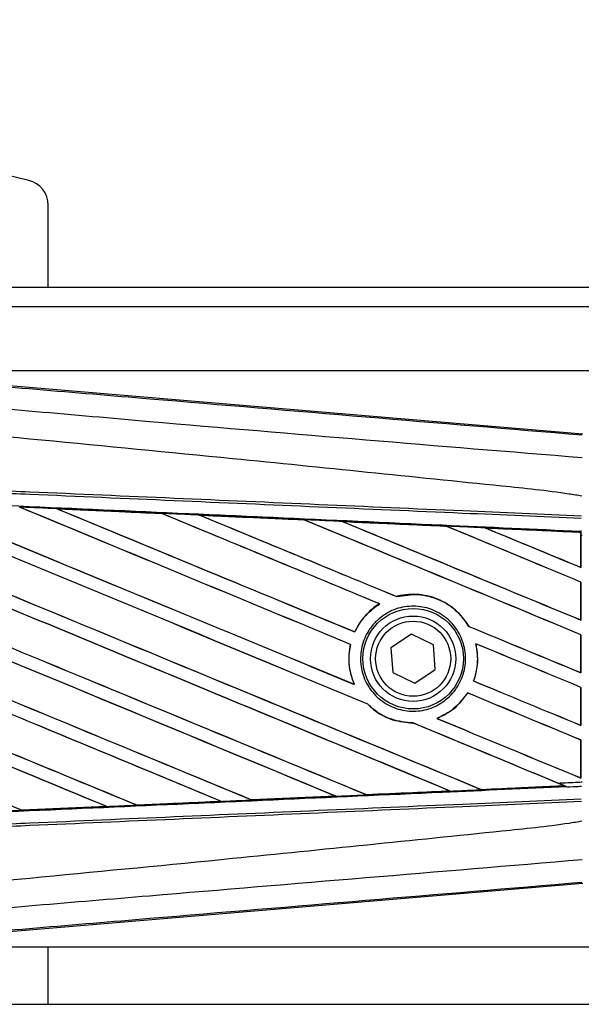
# Model space of a CAD drawing. Header units: millimetres. Extents: x -79 to 696, y 0 to 359.
# Tile 6 of 14: x 51 to 80, y 208 to 258. Entities that reach past the tile are written whole.
import ezdxf

# ---------------------------------------------------------------- set-up
doc = ezdxf.new("R2010")
doc.units = ezdxf.units.MM
doc.layers.add('QUOTE', color=174, linetype='Continuous')
doc.styles.add('SLDTEXTSTYLE3', font='TXT', dxfattribs={"width": 0.75})
doc.dimstyles.new('SLDDIMSTYLE0', dxfattribs={"dimtxt": 3, "dimasz": 3, "dimexe": 0, "dimexo": 0.0625, "dimgap": 0.75, "dimtad": 1, "dimlfac": 1.52883, "dimrnd": 1e-09, "dimzin": 12, "dimdsep": 46, "dimtxsty": 'SLDTEXTSTYLE3', "dimsah": 1, "dimcen": 0.09, "dimadec": 0, "dimazin": 3, "dimtfac": 1, "dimtdec": 3, "dimtofl": 0, "dimtmove": 0, "dimatfit": 3, "dimfxl": 0, "dimfrac": 2, "dimtolj": 1, "dimtzin": 12, "dimarcsym": 0})

# ---------------------------------------------------------------- blocks, each defined once
blk = doc.blocks.new('_D')
at = {"layer": 'QUOTE'}
for p, q in [((104.612, 246.674), (104.612, 357.256)), ((125.543, 246.674), (125.543, 357.256)), ((104.612, 355.256), (69.368, 355.256)), ((104.612, 355.256), (125.543, 355.256))]:
    blk.add_line(p, q, dxfattribs=at)
for points in [[(104.612, 355.256), (107.612, 354.756), (107.612, 355.756)], [(125.543, 355.256), (122.543, 355.756), (122.543, 354.756)]]:
    blk.add_solid(points, dxfattribs=at)
at = {"layer": 'QUOTE', "insert": (69.368, 359.123), "char_height": 3, "attachment_point": 1, "style": 'SLDTEXTSTYLE3'}
blk.add_mtext('32', dxfattribs=at)

msp = doc.modelspace()

# ---------------------------------------------------------------- linework, layer by layer
at = {"color": 7, "linetype": 'Continuous', "lineweight": 25}
for p, q in [((51.9151, 250.1473), (38.7855, 253.2995)), ((52.9179, 244.6738), (52.9179, 248.8753)), ((670.919, 244.6738), (26.8726, 244.6738)), ((649.7794, 243.6927), (48.0122, 243.6927)), ((41.4365, 240.4609), (80.2348, 237.1895)), ((142.8559, 240.4222), (41.8961, 240.4222)), ((53.362, 233.3664), (53.3574, 233.3681)), ((58.7183, 233.1269), (53.362, 233.3664)), ((53.362, 233.3664), (53.3844, 233.36)), ((58.7126, 233.1296), (58.7183, 233.1269)), ((58.7248, 233.1214), (58.7183, 233.1269)), ((60.655, 233.0401), (60.6468, 233.0433)), ((60.655, 233.0401), (60.6767, 233.034)), ((65.9962, 232.795), (65.9899, 232.8004)), ((67.955, 232.7119), (67.9761, 232.7059)), ((73.2696, 232.4669), (73.2636, 232.4721)), ((75.2622, 232.3816), (75.2825, 232.3758)), ((80.1292, 232.1606), (75.2622, 232.3816)), ((80.1269, 232.156), (80.1292, 232.1606)), ((80.1269, 232.156), (80.1269, 230.3736)), ((80.1298, 232.171), (80.1292, 232.1606)), ((80.1298, 232.0062), (80.1298, 232.171)), ((80.1298, 230.3694), (80.1298, 232.0062)), ((80.1922, 232.0035), (80.1298, 232.0062)), ((80.1304, 232.2183), (80.1306, 232.2388)), ((80.1306, 232.2388), (80.1582, 232.2376)), ((80.1269, 230.3736), (80.1298, 230.3694)), ((80.1298, 229.6223), (80.1269, 229.6203)), ((80.1269, 229.6203), (80.1269, 227.6833)), ((80.1298, 227.679), (80.1298, 229.6223)), ((69.8432, 228.5083), (69.8527, 228.5074)), ((70.7194, 228.8783), (70.7152, 228.8831)), ((80.1269, 227.6833), (80.1298, 227.679)), ((68.579, 227.0728), (68.5749, 227.0776)), ((71.471, 226.9607), (70.4279, 226.2561)), ((72.6027, 226.4096), (71.471, 226.9607)), ((74.4102, 227.3556), (74.4039, 227.3552)), ((80.1298, 226.9319), (80.1269, 226.93)), ((80.1269, 226.93), (80.1269, 224.9929)), ((80.1298, 224.9887), (80.1298, 226.9319)), ((68.3568, 226.4348), (68.3628, 226.4354)), ((72.6913, 225.154), (72.6027, 226.4096)), ((74.7579, 226.4716), (74.7652, 226.4654)), ((70.4279, 226.2561), (70.5165, 225.0005)), ((70.5165, 225.0005), (71.6482, 224.4494)), ((71.6482, 224.4494), (72.6913, 225.154)), ((80.1269, 224.9929), (80.1298, 224.9887)), ((68.5542, 224.3927), (68.545, 224.3996)), ((74.6508, 224.5659), (74.6445, 224.5654)), ((74.3425, 223.9537), (74.3463, 223.949)), ((80.1298, 224.2416), (80.1269, 224.2396)), ((80.1269, 224.2396), (80.1269, 222.3026)), ((80.1298, 222.2983), (80.1298, 224.2416)), ((69.2391, 223.3783), (69.2476, 223.3779)), ((71.5526, 222.4212), (71.559, 222.4155)), ((72.7807, 222.6485), (72.7693, 222.6502)), ((80.1269, 222.3026), (80.1298, 222.2983)), ((80.1298, 221.5512), (80.1269, 221.5493)), ((80.1269, 221.5493), (80.1269, 219.6122)), ((80.1298, 219.608), (80.1298, 221.5512)), ((80.1269, 219.6122), (80.1298, 219.608)), ((73.426, 218.9503), (73.4423, 218.9461)), ((75.0469, 219.0188), (75.0421, 219.0234)), ((75.0469, 219.0188), (79.2848, 219.2111)), ((79.269, 219.2151), (79.2848, 219.2111)), ((79.4551, 219.1419), (79.4128, 219.1592)), ((61.7536, 218.4163), (57.448, 218.2242)), ((61.7291, 218.4234), (61.7464, 218.419)), ((61.7464, 218.419), (61.7536, 218.4163)), ((63.3127, 218.4893), (63.3075, 218.4942)), ((63.3193, 218.4862), (63.3127, 218.4893)), ((67.607, 218.678), (63.3193, 218.4862)), ((67.5793, 218.6864), (67.5962, 218.6821)), ((69.1804, 218.7535), (69.1753, 218.7583)), ((51.574, 217.964), (51.5686, 217.9691)), ((51.574, 217.964), (55.893, 218.1568)), ((51.5765, 217.9628), (51.574, 217.964)), ((55.8976, 218.1551), (51.5765, 217.9628)), ((55.8752, 218.1613), (55.893, 218.1568)), ((55.893, 218.1568), (55.8976, 218.1551)), ((57.4439, 218.2261), (57.4386, 218.2312)), ((57.448, 218.2242), (57.4439, 218.2261)), ((80.2348, 214.2206), (41.4365, 210.9492)), ((41.8961, 210.9879), (142.8559, 210.9879)), ((52.9179, 208.0445), (52.9179, 210.9879)), ((30.4018, 208.0445), (667.3898, 208.0445))]:
    msp.add_line(p, q, dxfattribs=at)
for radius in [2.5677, 2.1804, 1.9187]:
    msp.add_circle((71.5596, 225.7051), radius, dxfattribs=at)
msp.add_arc((51.6097, 248.8753), 1.3082, 0, 76.5, dxfattribs=at)
for centre, major_axis, ratio, start_param, end_param in [((23.2147, 243.0748), (561.079, -232.4242), 0.0080625, 4.73054, 4.7977625), ((23.2147, 243.0748), (560.752, -232.2888), 0.0080625, 4.7305916, 4.797783), ((23.2147, 234.4729), (561.079, -232.4242), 0.0080625, 1.4844685, 1.5497155), ((23.2147, 234.4729), (560.752, -232.2888), 0.0080625, 1.4844738, 1.5496877), ((23.2147, 245.7652), (561.079, -232.4242), 0.0080625, 4.7435023, 4.8082676), ((23.2147, 245.7652), (560.752, -232.2888), 0.0080625, 4.7435622, 4.8082852), ((23.2147, 237.1633), (561.079, -232.4242), 0.0080625, 1.4920007, 1.5367618), ((23.2147, 237.1633), (560.752, -232.2888), 0.0080625, 1.491968, 1.5367252), ((23.2147, 248.4555), (561.079, -232.4242), 0.0080625, 4.7564808, 4.7966243), ((23.2147, 248.4555), (560.752, -232.2888), 0.0080625, 4.7565498, 4.7966551), ((23.2147, 239.8536), (561.079, -232.4242), 0.0080625, 1.4935829, 1.5237995), ((23.2147, 239.8536), (560.752, -232.2888), 0.0080625, 1.4935466, 1.5237528), ((23.2147, 251.1459), (561.079, -232.4242), 0.0080625, 4.7694771, 4.7966686), ((23.2147, 251.1459), (560.752, -232.2888), 0.0080625, 4.7695567, 4.7967086), ((23.2147, 224.8941), (560.755, -24.4906), 0.0174384, 1.50819, 1.5177301), ((23.2147, 242.544), (561.079, -232.4242), 0.0080625, 1.4909186, 1.510827), ((23.2147, 242.544), (560.752, -232.2888), 0.0080625, 1.490887, 1.5107682), ((23.2147, 253.8362), (561.079, -232.4242), 0.0080625, 4.7824925, 4.8004965), ((23.2147, 253.8362), (560.752, -232.2888), 0.0080625, 4.7825851, 4.8005386), ((23.2147, 224.8941), (560.755, -24.4906), 0.0174384, 1.495191, 1.5047017), ((23.2147, 245.2343), (561.079, -232.4242), 0.0080625, 1.4725233, 1.4978432), ((23.2147, 245.2343), (560.752, -232.2888), 0.0080625, 1.472469, 1.4977693), ((23.2147, 256.5266), (561.079, -232.4242), 0.0080625, 4.7955283, 4.8173417), ((23.2147, 256.5266), (560.752, -232.2888), 0.0080625, 4.7956373, 4.817396), ((23.2147, 224.8941), (560.755, -24.4906), 0.0174384, 1.4821755, 1.4916495), ((23.2147, 247.9247), (561.079, -232.4242), 0.0080625, 1.4725233, 1.4848473), ((23.2147, 247.9247), (560.752, -232.2888), 0.0080625, 1.472469, 1.4847537), ((23.2147, 259.2169), (561.079, -232.4242), 0.0080625, 4.8085854, 4.8173417), ((23.2147, 259.2169), (560.752, -232.2888), 0.0080625, 4.8087157, 4.817396), ((23.2147, 224.8941), (560.755, -24.4906), 0.0174384, 1.4698908, 1.478571), ((23.2147, 235.0038), (560.752, -232.2888), 0.0080625, 4.7157288, 4.7663143), ((23.2147, 235.0038), (561.079, -232.4242), 0.0080625, 4.7157288, 4.7662988), ((23.2147, 231.7826), (561.079, -232.4242), 0.0080625, 1.4949342, 1.5376601), ((23.2147, 231.7826), (560.752, -232.2888), 0.0080625, 1.4949375, 1.5375119), ((23.2147, 253.8362), (561.079, -232.4242), 0.0080625, 4.8070888, 4.8173417), ((23.2147, 253.8362), (560.752, -232.2888), 0.0080625, 4.8071536, 4.817396), ((23.2147, 242.544), (561.079, -232.4242), 0.0080625, 1.4725233, 1.4821426), ((23.2147, 242.544), (560.752, -232.2888), 0.0080625, 1.472469, 1.4820756), ((23.2147, 240.3845), (561.079, -232.4242), 0.0080625, 4.7552941, 4.7872672), ((23.2147, 240.3845), (560.752, -232.2888), 0.0080625, 4.7553273, 4.7872878), ((23.2147, 229.0922), (561.079, -232.4242), 0.0080625, 1.5053953, 1.5346283), ((23.2147, 229.0922), (560.752, -232.2888), 0.0080625, 1.505399, 1.5345964), ((23.2147, 251.1459), (561.079, -232.4242), 0.0080625, 4.8075194, 4.8173417), ((23.2147, 251.1459), (560.752, -232.2888), 0.0080625, 4.8075844, 4.817396), ((23.2147, 239.8536), (561.079, -232.4242), 0.0080625, 1.4725233, 1.482886), ((23.2147, 239.8536), (560.752, -232.2888), 0.0080625, 1.472469, 1.4828257), ((23.2147, 237.6941), (561.079, -232.4242), 0.0080625, 4.7538521, 4.7767798), ((23.2147, 237.6941), (560.752, -232.2888), 0.0080625, 4.7538879, 4.7767986), ((23.2147, 226.4019), (561.079, -232.4242), 0.0080625, 1.5158534, 1.5369497), ((23.2147, 226.4019), (560.752, -232.2888), 0.0080625, 1.5158593, 1.5369218), ((23.2147, 237.1633), (561.079, -232.4242), 0.0080625, 1.4746438, 1.4878779), ((23.2147, 237.1633), (560.752, -232.2888), 0.0080625, 1.4740067, 1.4878161), ((23.2147, 248.4555), (561.079, -232.4242), 0.0080625, 4.8041637, 4.8173417), ((23.2147, 248.4555), (560.752, -232.2888), 0.0080625, 4.8042359, 4.817396), ((23.2147, 226.516), (560.755, 24.4906), 0.0174384, 4.7936815, 4.8012897), ((23.2147, 226.516), (560.755, 24.4906), 0.0174384, 4.8041838, 4.8117568), ((23.2147, 237.1633), (561.079, -232.4242), 0.0080625, 1.4739962, 1.4746438), ((23.2147, 226.516), (560.755, 24.4906), 0.0174384, 4.7726972, 4.7803646), ((23.2147, 226.516), (560.755, 24.4906), 0.0174384, 4.7831864, 4.790826), ((23.2147, 226.516), (560.755, 24.4906), 0.0174384, 4.7622128, 4.7699042)]:
    msp.add_ellipse(centre, major_axis=major_axis, ratio=ratio, start_param=start_param, end_param=end_param, dxfattribs=at)
for points, knots in [([(23.3218, 241.9116), (27.1877, 241.5859), (34.9194, 240.9344), (46.5135, 239.9601), (61.6163, 238.6933), (72.8262, 237.757), (80.1837, 237.1425)], [0, 0, 0, 0, 0.2036202, 0.4072406, 0.6109477, 1, 1, 1, 1]), ([(80.1901, 235.9679), (72.8243, 236.5699), (61.598, 237.4874), (46.4707, 238.8529), (34.8453, 239.5244), (27.1071, 240.9412), (23.2242, 240.7458), (23.2242, 240.7458)], [0, 0, 0, 0, 0.3887669, 0.5925279, 0.7962893, 0.9999993, 1, 1, 1, 1]), ([(80.1852, 234.0147), (79.9654, 234.05), (78.6094, 234.2677), (72.6597, 234.8734), (60.4353, 236.1356), (42.7984, 237.7968), (29.7453, 239.0041), (23.2147, 239.6081)], [0, 0, 0, 0, 0.0117013, 0.0722088, 0.3141935, 0.6568871, 1, 1, 1, 1]), ([(23.2182, 235.4897), (27.265, 235.3133), (33.7752, 235.0294), (42.7454, 234.6383), (48.2836, 234.3967), (53.8219, 234.1552), (59.3599, 233.9138), (66.736, 233.5921), (73.6715, 233.2897), (78.1438, 233.0947), (80.1645, 233.0066)], [0, 0, 0, 0, 0.2128192, 0.3423754, 0.4719316, 0.50432, 0.6339994, 0.7636564, 0.8932125, 1, 1, 1, 1]), ([(80.1526, 232.8675), (78.1321, 232.9556), (73.6602, 233.1506), (66.7255, 233.4531), (59.3502, 233.7748), (53.8127, 234.0163), (48.275, 234.2578), (42.7374, 234.4994), (33.7681, 234.8906), (27.2585, 235.1745), (23.2122, 235.351)], [0, 0, 0, 0, 0.1067875, 0.2363437, 0.3660007, 0.4956801, 0.5280685, 0.6576247, 0.7871808, 1, 1, 1, 1]), ([(23.1862, 234.7557), (23.91, 234.7241), (27.5291, 234.566), (34.0434, 234.2802), (42.7262, 233.897), (51.4041, 233.5116), (58.6299, 233.1887), (65.8496, 232.8645), (72.5379, 232.563), (77.7746, 232.3252), (80.1304, 232.2183)], [0, 0, 0, 0, 0.0380636, 0.1903223, 0.342581, 0.4948397, 0.6470984, 0.723226, 0.8754847, 1, 1, 1, 1]), ([(53.3574, 233.3681), (53.2596, 233.3725), (52.7706, 233.3942), (52.1335, 233.4226), (51.594, 233.4465), (51.4458, 233.4531)], [0, 0, 0, 0, 0.15347314, 0.767366, 1, 1, 1, 1]), ([(53.3574, 233.3681), (54.415, 233.321), (55.8851, 233.2556), (57.6699, 233.1761), (58.3974, 233.1436), (58.7126, 233.1296)], [0, 0, 0, 0, 0.5923667, 0.823393, 1, 1, 1, 1]), ([(60.6468, 233.0433), (60.549, 233.0476), (60.0603, 233.0694), (59.4156, 233.0982), (58.8686, 233.1226), (58.7126, 233.1296)], [0, 0, 0, 0, 0.15162012, 0.75810089, 1, 1, 1, 1]), ([(60.6468, 233.0433), (61.0209, 233.0266), (61.8747, 232.9884), (63.2269, 232.928), (64.6305, 232.8653), (65.5544, 232.824), (65.9798, 232.805)], [0, 0, 0, 0, 0.2103832, 0.4801439, 0.7606264, 1, 1, 1, 1]), ([(65.9899, 232.8004), (65.4574, 232.8244), (63.6797, 232.9044), (61.901, 232.9842), (60.655, 233.0401)], [0, 0, 0, 0, 0.2994906, 1, 1, 1, 1]), ([(67.9412, 232.7172), (67.8435, 232.7216), (67.3551, 232.7434), (66.7013, 232.7727), (66.1451, 232.7976), (65.9798, 232.805)], [0, 0, 0, 0, 0.14942534, 0.747127, 1, 1, 1, 1]), ([(65.9798, 232.805), (65.9834, 232.8033), (65.9887, 232.801), (65.9896, 232.8006), (65.9899, 232.8004)], [0, 0, 0, 0, 0.6976298, 1, 1, 1, 1]), ([(67.9412, 232.7172), (68.4827, 232.693), (69.6106, 232.6425), (71.3505, 232.5646), (72.5774, 232.5096), (73.218, 232.4809), (73.2465, 232.4796)], [0, 0, 0, 0, 0.3060679, 0.6376123, 0.9838287, 1, 1, 1, 1]), ([(67.955, 232.7119), (67.9532, 232.7125), (67.9506, 232.7135), (67.9435, 232.7163), (67.9412, 232.7172)], [0, 0, 0, 0, 0.6753525, 1, 1, 1, 1]), ([(73.2636, 232.4721), (73.1911, 232.4754), (71.4223, 232.5554), (69.6524, 232.6353), (67.955, 232.7119)], [0, 0, 0, 0, 0.040966, 1, 1, 1, 1]), ([(75.24, 232.3903), (75.1424, 232.3946), (74.6543, 232.4165), (73.9898, 232.4463), (73.4229, 232.4717), (73.2465, 232.4796)], [0, 0, 0, 0, 0.1469211, 0.7346058, 1, 1, 1, 1]), ([(73.2465, 232.4796), (73.2517, 232.4774), (73.2607, 232.4735), (73.2627, 232.4725), (73.2636, 232.4721)], [0, 0, 0, 0, 0.5692261, 1, 1, 1, 1]), ([(75.24, 232.3903), (75.857, 232.3626), (77.1774, 232.3034), (78.8072, 232.2303), (79.82, 232.1849), (80.1298, 232.171)], [0, 0, 0, 0, 0.3784171, 0.8098591, 1, 1, 1, 1]), ([(75.2622, 232.3816), (75.26, 232.3824), (75.2561, 232.3838), (75.245, 232.3883), (75.24, 232.3903)], [0, 0, 0, 0, 0.5548092, 1, 1, 1, 1]), ([(80.1298, 232.0062), (80.1298, 232.0491), (80.1299, 232.1289), (80.1303, 232.2033), (80.1306, 232.2342), (80.1306, 232.2388)], [0, 0, 0, 0, 0.4979723, 0.9247743, 1, 1, 1, 1]), ([(80.1304, 232.2183), (80.1303, 232.2044), (80.1301, 232.1848), (80.1298, 232.1741), (80.1298, 232.171)], [0, 0, 0, 0, 0.7081808, 1, 1, 1, 1]), ([(74.4102, 227.3556), (74.236, 227.6065), (73.8506, 228.1613), (72.9598, 228.7497), (71.8781, 229.0437), (71.1067, 228.9855), (70.7322, 228.8875), (70.7152, 228.8831)], [0, 0, 0, 0, 0.21249051, 0.46995687, 0.72845963, 0.98766436, 1, 1, 1, 1]), ([(70.7194, 228.8783), (71.0857, 228.9384), (71.8199, 229.0588), (72.9132, 228.7611), (73.8243, 228.1824), (74.221, 227.6162), (74.4039, 227.3552)], [0, 0, 0, 0, 0.2586156, 0.5182547, 0.7778659, 1, 1, 1, 1]), ([(69.8432, 228.5083), (69.8123, 228.4889), (69.5841, 228.3454), (69.0906, 227.9358), (68.7352, 227.4248), (68.578, 227.0843), (68.5749, 227.0776)], [0, 0, 0, 0, 0.0566586, 0.4186058, 0.988574, 1, 1, 1, 1]), ([(68.579, 227.0728), (68.7614, 227.3945), (69.0854, 227.9661), (69.6193, 228.3428), (69.8527, 228.5074)], [0, 0, 0, 0, 0.5628369, 1, 1, 1, 1]), ([(69.6448, 227.5887), (69.8782, 227.783), (70.3451, 228.1717), (71.2396, 228.4185), (72.1549, 228.3739), (73.0077, 228.0225), (73.6945, 227.4091), (74.1384, 226.6032), (74.2897, 225.6981), (74.134, 224.7959), (73.6899, 223.9964), (73.0065, 223.3875), (72.1585, 223.0378), (71.2402, 222.9885), (70.3561, 223.2472), (69.6081, 223.7851), (69.0818, 224.5396), (68.8352, 225.4251), (68.8978, 226.3368), (69.2032, 227.0814), (69.5224, 227.4481), (69.6448, 227.5887)], [0, 0, 0, 0, 0.053804, 0.1076031, 0.1615183, 0.2155014, 0.269422, 0.323168, 0.3767051, 0.4301008, 0.4834934, 0.5370217, 0.5907565, 0.6446694, 0.6986525, 0.7525749, 0.8063418, 0.8599294, 0.9133852, 0.9668046, 1, 1, 1, 1]), ([(68.3568, 226.4348), (68.3319, 226.3017), (68.2396, 225.8077), (68.286, 225.0969), (68.4795, 224.576), (68.545, 224.3996)], [0, 0, 0, 0, 0.1960692, 0.727723, 1, 1, 1, 1]), ([(68.5542, 224.3927), (68.437, 224.7397), (68.2117, 225.4064), (68.3138, 226.1018), (68.3628, 226.4354)], [0, 0, 0, 0, 0.52038905, 1, 1, 1, 1]), ([(74.7579, 226.4716), (74.8128, 226.1092), (74.9106, 225.4631), (74.7257, 224.8392), (74.6445, 224.5654)], [0, 0, 0, 0, 0.5610233, 1, 1, 1, 1]), ([(74.6508, 224.5659), (74.7002, 224.7212), (74.8609, 225.2266), (74.883, 225.8876), (74.7875, 226.3564), (74.7652, 226.4654)], [0, 0, 0, 0, 0.25398407, 0.82643216, 1, 1, 1, 1]), ([(74.3425, 223.9537), (74.1179, 223.6577), (73.6938, 223.0989), (73.065, 222.7937), (72.7693, 222.6502)], [0, 0, 0, 0, 0.5295417, 1, 1, 1, 1]), ([(72.7807, 222.6485), (73.0897, 222.8011), (73.7144, 223.1094), (74.1342, 223.6672), (74.3463, 223.949)], [0, 0, 0, 0, 0.4947316, 1, 1, 1, 1]), ([(69.2391, 223.3783), (69.338, 223.2869), (69.707, 222.946), (70.4827, 222.5199), (71.2049, 222.4499), (71.559, 222.4155)], [0, 0, 0, 0, 0.1573825, 0.5868292, 1, 1, 1, 1]), ([(71.5526, 222.4212), (71.1853, 222.4588), (70.4484, 222.5342), (69.6851, 222.9707), (69.3313, 223.2999), (69.2476, 223.3779)], [0, 0, 0, 0, 0.431457, 0.865462, 1, 1, 1, 1]), ([(78.946, 219.3523), (79.2894, 219.3673), (79.7048, 219.3854), (80.1201, 219.4035), (80.1922, 219.4067)], [0, 0, 0, 0, 0.8265638, 1, 1, 1, 1]), ([(79.4128, 219.1592), (77.296, 219.0632), (72.2982, 218.8363), (65.8496, 218.5456), (58.6299, 218.2214), (51.4041, 217.8985), (42.7262, 217.5131), (34.0434, 217.1299), (27.5291, 216.8441), (23.91, 216.6861), (23.1862, 216.6544)], [0, 0, 0, 0, 0.11330093, 0.26751, 0.34461273, 0.49882179, 0.65303083, 0.80723985, 0.96144886, 1, 1, 1, 1]), ([(69.1804, 218.7535), (70.4692, 218.8117), (71.8901, 218.8759), (73.3103, 218.9401), (73.4423, 218.9461)], [0, 0, 0, 0, 0.9070225, 1, 1, 1, 1]), ([(73.4582, 218.94), (72.8194, 218.9114), (71.3972, 218.8477), (69.9744, 218.7839), (69.1907, 218.7489)], [0, 0, 0, 0, 0.44921287, 1, 1, 1, 1]), ([(73.4423, 218.9461), (73.4439, 218.9456), (73.4465, 218.9446), (73.455, 218.9413), (73.4582, 218.94)], [0, 0, 0, 0, 0.615701, 1, 1, 1, 1]), ([(73.4582, 218.94), (73.5558, 218.9444), (74.044, 218.9662), (74.5787, 218.9902), (75.0158, 219.0098), (75.0625, 219.0119)], [0, 0, 0, 0, 0.1825482, 0.9127414, 1, 1, 1, 1]), ([(75.0625, 219.0119), (75.0576, 219.014), (75.0491, 219.0177), (75.0476, 219.0185), (75.0469, 219.0188)], [0, 0, 0, 0, 0.57698731, 1, 1, 1, 1]), ([(79.3075, 219.2022), (78.8011, 219.1795), (77.3865, 219.1161), (75.9712, 219.0526), (75.0625, 219.0119)], [0, 0, 0, 0, 0.3579755, 1, 1, 1, 1]), ([(79.4551, 219.1419), (79.3437, 219.1878), (79.175, 219.2573), (79.004, 219.3282), (78.946, 219.3523)], [0, 0, 0, 0, 0.6608732, 1, 1, 1, 1]), ([(79.2848, 219.2111), (79.2865, 219.2105), (79.2899, 219.2093), (79.3018, 219.2045), (79.3075, 219.2022)], [0, 0, 0, 0, 0.5174533, 1, 1, 1, 1]), ([(79.3075, 219.2022), (79.3254, 219.195), (79.3569, 219.1822), (79.3959, 219.1662), (79.4128, 219.1592)], [0, 0, 0, 0, 0.5670555, 1, 1, 1, 1]), ([(80.1582, 219.1725), (80.1041, 219.1701), (79.8697, 219.1599), (79.6354, 219.1497), (79.4551, 219.1419)], [0, 0, 0, 0, 0.231001, 1, 1, 1, 1]), ([(23.2122, 216.0592), (27.2585, 216.2356), (33.7681, 216.5196), (42.7374, 216.9107), (48.275, 217.1523), (53.8127, 217.3938), (59.3502, 217.6353), (66.7255, 217.957), (73.6602, 218.2595), (78.1321, 218.4545), (80.1526, 218.5426)], [0, 0, 0, 0, 0.2128192, 0.3423754, 0.4719315, 0.5043199, 0.6339993, 0.7636563, 0.8932125, 1, 1, 1, 1]), ([(80.1645, 218.4036), (78.1438, 218.3154), (73.6715, 218.1204), (66.736, 217.818), (59.3599, 217.4964), (53.8219, 217.2549), (48.2836, 217.0134), (42.7454, 216.7719), (33.7752, 216.3807), (27.265, 216.0968), (23.2182, 215.9204)], [0, 0, 0, 0, 0.1067875, 0.2363437, 0.3660006, 0.49568, 0.5280684, 0.6576246, 0.7871807, 1, 1, 1, 1]), ([(57.4439, 218.2261), (58.3166, 218.2652), (59.7511, 218.3294), (61.1849, 218.3938), (61.7464, 218.419)], [0, 0, 0, 0, 0.6083995, 1, 1, 1, 1]), ([(61.7536, 218.4163), (61.8513, 218.4206), (62.3733, 218.444), (62.8952, 218.4673), (63.3193, 218.4862)], [0, 0, 0, 0, 0.1872412, 1, 1, 1, 1]), ([(63.3127, 218.4893), (63.6726, 218.5055), (65.1009, 218.5697), (66.5285, 218.634), (67.5962, 218.6821)], [0, 0, 0, 0, 0.2520371, 1, 1, 1, 1]), ([(67.5962, 218.6821), (67.5977, 218.6816), (67.5997, 218.6809), (67.6055, 218.6785), (67.607, 218.678)], [0, 0, 0, 0, 0.748666, 1, 1, 1, 1]), ([(67.607, 218.678), (67.7047, 218.6823), (68.2326, 218.706), (68.7605, 218.7296), (69.1907, 218.7489)], [0, 0, 0, 0, 0.18503, 1, 1, 1, 1]), ([(69.1907, 218.7489), (69.1869, 218.7505), (69.1814, 218.7529), (69.1806, 218.7534), (69.1804, 218.7535)], [0, 0, 0, 0, 0.6973497, 1, 1, 1, 1]), ([(50.0388, 217.8945), (50.1366, 217.8988), (50.6492, 217.9216), (51.1617, 217.9444), (51.5765, 217.9628)], [0, 0, 0, 0, 0.19078295, 1, 1, 1, 1]), ([(55.8976, 218.1551), (55.9954, 218.1594), (56.5012, 218.182), (57.018, 218.205), (57.4371, 218.2237), (57.448, 218.2242)], [0, 0, 0, 0, 0.1891642, 0.9787735, 1, 1, 1, 1]), ([(80.1852, 217.3954), (79.9654, 217.3601), (78.6094, 217.1424), (72.6597, 216.5367), (60.4353, 215.2745), (42.7984, 213.6134), (29.7453, 212.4061), (23.2147, 211.802)], [0, 0, 0, 0, 0.0117013, 0.0722088, 0.3141935, 0.6568871, 1, 1, 1, 1]), ([(23.2242, 210.6643), (23.2242, 210.6643), (27.0989, 210.989), (34.8491, 211.6448), (46.4697, 212.6202), (61.5985, 213.8895), (72.8245, 214.8271), (80.1901, 215.4422)], [0, 0, 0, 0, 0.0000007, 0.2037107, 0.4074721, 0.6112331, 1, 1, 1, 1]), ([(80.1837, 214.2676), (72.8262, 213.6531), (61.618, 212.717), (46.5151, 211.4502), (34.9211, 210.4759), (27.1877, 209.8242), (23.3219, 209.4985)], [0, 0, 0, 0, 0.38905274, 0.59267292, 0.79638077, 1, 1, 1, 1])]:
    msp.add_open_spline(points, degree=3, knots=knots, dxfattribs=at)

# ---------------------------------------------------------------- dimensions: what is measured, and where the dimension line sits
at = {"layer": 'QUOTE'}
dim = msp.add_linear_dim(base=(125.5428, 355.2562), p1=(104.6118, 244.6738), p2=(125.5428, 244.6738), dimstyle='SLDDIMSTYLE0', dxfattribs=at)
dim.commit()
dim.dimension.update_dxf_attribs({"geometry": '_D', "text_midpoint": (71.5846, 355.2562), "dimtype": 160})

doc.saveas('drawing.dxf')
